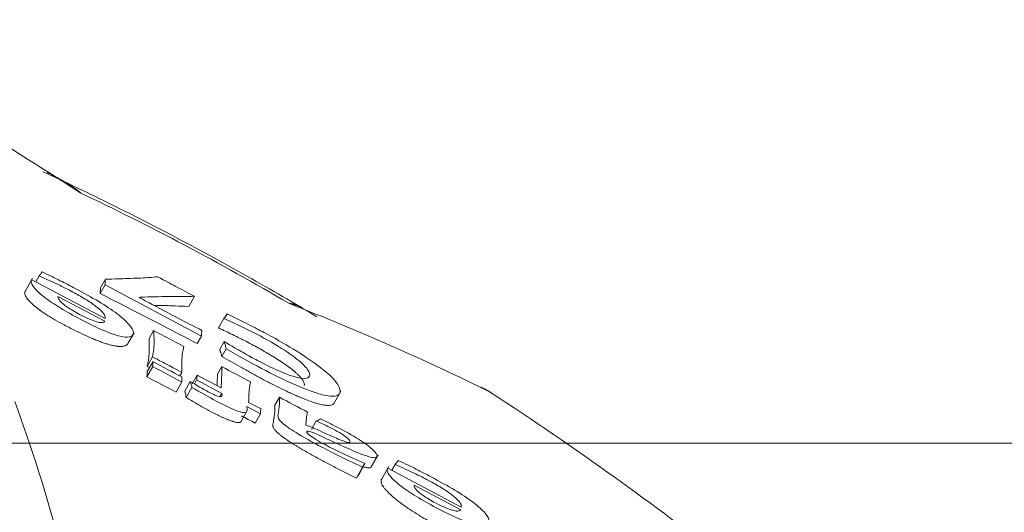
# Model space of a CAD drawing. Header units: millimetres. Extents: x -10 to 594, y 0 to 420.
# Tile 210 of 256: x 144.457 to 146.13, y 260.335 to 261.172. Entities that reach past the tile are written whole.
import ezdxf

# ---------------------------------------------------------------- set-up
doc = ezdxf.new("R2010")
doc.units = ezdxf.units.MM
doc.layers.add('1', color=7, linetype='Continuous', true_color=0xffffff)
doc.styles.add('Calibri', font='txt')
doc.dimstyles.get("Standard").update_dxf_attribs({"dimtxt": 0.18, "dimasz": 0.18, "dimexe": 0.18, "dimexo": 0.0625, "dimgap": 0.09, "dimtad": 0, "dimtih": 1, "dimtoh": 1, "dimdec": 4, "dimzin": 0, "dimdsep": 46, "dimtxsty": 'Standard', "dimcen": 0.09, "dimadec": 0, "dimazin": 0, "dimtfac": 1, "dimtdec": 4, "dimtofl": 0, "dimtmove": 0, "dimatfit": 3, "dimfxl": 0, "dimtolj": 1, "dimtzin": 0, "dimarcsym": 0})

# ---------------------------------------------------------------- blocks, each defined once
blk = doc.blocks.new('_U3')
at = {"layer": '1', "color": 18, "lineweight": 13}
for p, q in [((160.4663, 283.0429), (78.3988, 283.0429)), ((80.3988, 283.0429), (80.3988, 278.5423)), ((80.3988, 260.4522), (80.3988, 264.9527)), ((160.4706, 260.4522), (78.3988, 260.4522))]:
    blk.add_line(p, q, dxfattribs=at)
at = {"layer": '1', "color": 18}
for points in [[(80.3988, 283.0429), (81.3366, 279.5429), (79.4609, 279.5429)], [(80.3988, 260.4522), (79.4609, 263.9522), (81.3366, 263.9522)]]:
    blk.add_solid(points, dxfattribs=at)
at = {"layer": '1', "color": 18, "linetype": 'Continuous', "lineweight": 13, "char_height": 3.5, "attachment_point": 7, "line_spacing_factor": 1.399613, "style": 'Calibri'}
for s, insert in [('\\fCalibri|b0|i0;\\W1.0000;0.5', (77.259, 272.2728)), ('\\fCalibri|b0|i0;\\W1.0000;CTRS', (87.4095, 272.2728)), ('\\fCalibri|b0|i0;\\W1.0000;FWD LIFT POINTS', (59.5937, 265.228))]:
    blk.add_mtext(s, dxfattribs=dict(at, insert=insert))

msp = doc.modelspace()

# ---------------------------------------------------------------- linework, layer by layer
at = {"layer": '1', "color": 155, "linetype": 'Continuous', "lineweight": 18}
for p, q in [((144.4794, 260.7326), (144.4666, 260.7102)), ((144.4903, 260.7367), (144.4847, 260.7268)), ((144.4783, 260.7302), (144.6027, 260.6643)), ((144.6024, 260.7214), (144.5941, 260.7067)), ((144.603, 260.7312), (144.5945, 260.7162)), ((144.7663, 260.6345), (144.6024, 260.7214)), ((144.6019, 260.6595), (144.5224, 260.7017)), ((144.7544, 260.702), (144.7446, 260.6847)), ((144.8097, 260.6722), (144.8068, 260.6672)), ((144.8045, 260.6643), (144.7953, 260.6482)), ((144.6414, 260.6215), (144.6519, 260.64)), ((144.6848, 260.6438), (144.6772, 260.6303)), ((144.7663, 260.6345), (144.7589, 260.6215)), ((144.8048, 260.6251), (144.7972, 260.6117)), ((144.6831, 260.5991), (144.674, 260.5829)), ((144.8082, 260.6129), (144.8008, 260.5999)), ((144.6834, 260.5827), (144.6732, 260.5648)), ((144.674, 260.5829), (144.6782, 260.5808)), ((144.684, 260.5909), (144.6743, 260.5739)), ((144.8007, 260.5824), (144.7933, 260.5694)), ((144.733, 260.5727), (144.7296, 260.5666)), ((144.7589, 260.568), (144.7505, 260.5531)), ((144.7589, 260.568), (144.7995, 260.5465)), ((144.7331, 260.5563), (144.7232, 260.5389)), ((144.7473, 260.5573), (144.7379, 260.5409)), ((144.7579, 260.5598), (144.7542, 260.5534)), ((144.8009, 260.5369), (144.7579, 260.5598)), ((144.7501, 260.5472), (144.7403, 260.5299)), ((144.8009, 260.5369), (144.7983, 260.5323)), ((144.9915, 260.5201), (145.0032, 260.5406)), ((144.8463, 260.5217), (144.8675, 260.5104)), ((144.8986, 260.5305), (144.8909, 260.5169)), ((144.8336, 260.4893), (144.8447, 260.5089)), ((144.8664, 260.5022), (144.8432, 260.5145)), ((144.8664, 260.5022), (144.8574, 260.4864)), ((144.9612, 260.49), (144.9529, 260.4753)), ((145.0546, 260.4119), (145.0662, 260.4324)), ((145.044, 260.4177), (145.0339, 260.3998)), ((145.0951, 260.4161), (145.0895, 260.4062)), ((145.04, 260.4114), (145.0295, 260.393)), ((145.0309, 260.3953), (145.0413, 260.4136)), ((145.0316, 260.3969), (145.0339, 260.3998)), ((145.0846, 260.4128), (145.0719, 260.3905)), ((145.083, 260.4096), (145.2076, 260.3436)), ((145.0295, 260.393), (145.0309, 260.3953)), ((145.2068, 260.3388), (145.1273, 260.381))]:
    msp.add_line(p, q, dxfattribs=at)
for centre, major_axis, ratio, start_param, end_param in [((139.7481, 251.1037), (-2.6682, -10.7102), 0.793524, 2.874969, 2.929806), ((144.5012, 260.1008), (-1.5278, 0.8672), 0.20187, 0, 3.210592), ((139.4362, 251.1994), (-10.9959, -1.0894), 0.969603, 4.113864, 4.130817), ((139.1097, 251.4421), (6.8719, 8.6373), 0.601424, 0.129095, 0.183932), ((144.1891, 261.0212), (-0.6193, 0.3515), 0.20187, 3.0959, 3.161589), ((144.683, 260.9085), (-0.9946, 0.5646), 0.20187, 1.686691, 1.738199), ((145.381, 260.3056), (-0.6107, 0.3466), 0.20187, 0.062247, 0.122475), ((144.7253, 260.3966), (-0.6178, 0.3507), 0.20187, 4.814036, 4.894039), ((144.6836, 260.8284), (-0.8952, 0.5081), 0.20187, 1.685303, 1.739587), ((138.7685, 263.8191), (-5.993, 3.4017), 0.20187, 3.235905, 3.258924), ((144.8002, 260.8219), (-0.9021, 0.512), 0.20187, 1.685418, 1.739472), ((143.8365, 261.0671), (-0.9166, 0.5203), 0.20187, 3.205517, 3.241704), ((145.3877, 260.2099), (-0.6507, 0.3694), 0.20187, 0.096452, 0.145825), ((144.3484, 260.758), (-0.3996, 0.2268), 0.20187, 3.303908, 3.384871), ((144.7319, 260.5073), (-1.293, 0.7339), 0.20187, 4.039213, 4.412226), ((144.8986, 260.7601), (-0.8658, 0.4914), 0.20187, 1.684855, 1.740035), ((139.4445, 251.1158), (-10.9929, -1.0891), 0.969603, 4.104366, 4.106766), ((144.4096, 259.9395), (-1.3829, 0.7849), 0.20187, 0.534973, 2.906777), ((144.4071, 259.9351), (1.3721, -0.7788), 0.20187, 3.664785, 6.066238), ((144.4189, 259.9559), (1.3996, -0.7944), 0.20187, 3.706607, 5.818052), ((144.424, 259.9649), (-1.4034, 0.7966), 0.20187, 0.590933, 2.638956), ((144.4501, 260.7923), (-0.6505, 0.3692), 0.20187, 3.08329, 3.139581)]:
    msp.add_ellipse(centre, major_axis=major_axis, ratio=ratio, start_param=start_param, end_param=end_param, dxfattribs=at)
at = {"layer": '1', "color": 155, "linetype": 'Continuous', "lineweight": 13}
for centre, major_axis, ratio, start_param, end_param in [((144.7608, 260.5582), (-0.824, 0.4677), 0.20187, 4.638677, 5.069398), ((138.9877, 251.3986), (4.8041, 9.9371), 0.304538, 5.94328, 5.998117)]:
    msp.add_ellipse(centre, major_axis=major_axis, ratio=ratio, start_param=start_param, end_param=end_param, dxfattribs=at)
at = {"layer": '1', "color": 155, "linetype": 'Continuous', "lineweight": 18}
for points, knots in [([(144.9623, 260.6672), (144.9233, 260.6906), (144.8093, 260.757), (144.6511, 260.8408), (144.5365, 260.8956), (144.4972, 260.9137)], [0, 0, 0, 0, 0.255284, 0.74353, 1, 1, 1, 1]), ([(144.5613, 260.8775), (144.5611, 260.8777), (144.5609, 260.8778), (144.5605, 260.8781), (144.5603, 260.8782), (144.5598, 260.8787), (144.5587, 260.8795), (144.5576, 260.8803), (144.5554, 260.882), (144.5539, 260.8831), (144.5494, 260.8863), (144.5464, 260.8883), (144.5373, 260.8944), (144.528, 260.9002), (144.5184, 260.9054), (144.5135, 260.9079), (144.5119, 260.9088), (144.5086, 260.9104), (144.5069, 260.9112), (144.505, 260.9121), (144.5047, 260.9123), (144.5045, 260.9124)], [0, 0, 0, 0, 0.010279, 0.010279, 0.020558, 0.020558, 0.041117, 0.082233, 0.082233, 0.164467, 0.164467, 0.328934, 0.328934, 0.657868, 0.822335, 0.822335, 0.904568, 0.904568, 0.986802, 0.986802, 1, 1, 1, 1]), ([(144.5288, 260.899), (144.53, 260.8984), (144.5311, 260.8979), (144.5374, 260.8946), (144.5424, 260.8916), (144.5497, 260.8867), (144.5532, 260.8841), (144.5573, 260.8809), (144.5593, 260.8792), (144.5602, 260.8784), (144.5606, 260.8781), (144.5607, 260.878), (144.5608, 260.878), (144.5608, 260.8779), (144.561, 260.8778), (144.5611, 260.8777), (144.5613, 260.8775)], [0, 0, 0, 0, 0.095943, 0.095943, 0.547972, 0.547972, 0.773986, 0.886993, 0.943496, 0.971748, 0.978811, 0.982343, 0.982343, 0.985874, 0.985874, 1, 1, 1, 1]), ([(144.4956, 260.7434), (144.5077, 260.7378), (144.5181, 260.7327), (144.5263, 260.7286), (144.5348, 260.7243), (144.5432, 260.72), (144.5666, 260.7076), (144.5799, 260.7002), (144.5917, 260.6931), (144.6034, 260.6861), (144.6138, 260.6792), (144.6321, 260.6654), (144.6387, 260.6593), (144.6479, 260.6484), (144.6503, 260.644), (144.651, 260.6366), (144.6489, 260.6341), (144.6397, 260.6321), (144.6333, 260.6326), (144.6162, 260.6373), (144.6064, 260.641), (144.5841, 260.6509), (144.5724, 260.6567), (144.5487, 260.6693), (144.5375, 260.6756), (144.5166, 260.6882), (144.5078, 260.6942), (144.4931, 260.7054), (144.4875, 260.7105), (144.4796, 260.7195), (144.4772, 260.7234), (144.4768, 260.7281), (144.4773, 260.7293), (144.4783, 260.7302)], [0, 0, 0, 0, 0.063143, 0.063143, 0.063143, 0.111075, 0.111075, 0.195659, 0.195659, 0.195659, 0.266619, 0.266619, 0.33794, 0.33794, 0.413897, 0.413897, 0.495773, 0.495773, 0.56998, 0.56998, 0.644186, 0.644186, 0.715425, 0.715425, 0.783737, 0.783737, 0.84335, 0.84335, 0.902964, 0.902964, 0.969256, 0.969256, 1, 1, 1, 1]), ([(144.6027, 260.6643), (144.6028, 260.6654), (144.6028, 260.6662), (144.6026, 260.669), (144.6011, 260.6716), (144.5958, 260.6778), (144.5916, 260.6814), (144.5814, 260.6892), (144.5754, 260.6932), (144.5615, 260.7017), (144.5545, 260.7057), (144.5401, 260.7133), (144.5317, 260.7176), (144.5226, 260.7219), (144.5136, 260.7262), (144.5027, 260.7312), (144.4903, 260.7367)], [0, 0, 0, 0, 0.048346, 0.048346, 0.207197, 0.207197, 0.340473, 0.340473, 0.473748, 0.473748, 0.613753, 0.613753, 0.77826, 0.77826, 0.77826, 1, 1, 1, 1]), ([(144.603, 260.7312), (144.6031, 260.7312), (144.6035, 260.7313), (144.6053, 260.7312), (144.6058, 260.7312), (144.609, 260.7312), (144.6163, 260.7314), (144.6282, 260.7318), (144.64, 260.7322), (144.6517, 260.7327), (144.6733, 260.7335), (144.6826, 260.7343), (144.6918, 260.7352)], [0, 0, 0, 0, 0.018943, 0.018943, 0.035451, 0.035451, 0.276118, 0.276118, 0.276118, 0.667721, 0.667721, 1, 1, 1, 1]), ([(144.6918, 260.7352), (144.7051, 260.7282), (144.715, 260.7229), (144.7215, 260.7194), (144.7325, 260.7136), (144.7434, 260.7078), (144.7544, 260.702)], [0, 0, 0, 0, 0.473546, 0.473546, 0.473546, 1, 1, 1, 1]), ([(144.5945, 260.7162), (144.5945, 260.7154), (144.5945, 260.7145), (144.5945, 260.7129), (144.5945, 260.7121), (144.5943, 260.7098), (144.5942, 260.7083), (144.5941, 260.7067)], [0, 0, 0, 0, 0.25418, 0.25418, 0.508357, 0.508357, 1, 1, 1, 1]), ([(144.4676, 260.7114), (144.4671, 260.7109), (144.4667, 260.7104), (144.4662, 260.7092), (144.466, 260.7085), (144.466, 260.7074), (144.466, 260.707), (144.4662, 260.7062), (144.4664, 260.705), (144.467, 260.7036), (144.4684, 260.7007), (144.4699, 260.6985), (144.4723, 260.6956), (144.4728, 260.6951), (144.4738, 260.6938), (144.475, 260.6926), (144.4763, 260.6913), (144.4773, 260.6903), (144.4776, 260.69), (144.4784, 260.6893), (144.4802, 260.6876), (144.4823, 260.6858), (144.4857, 260.683), (144.4876, 260.6815), (144.4901, 260.6797), (144.4906, 260.6793), (144.4916, 260.6785), (144.4921, 260.6782), (144.4937, 260.677), (144.4969, 260.6748), (144.5025, 260.671), (144.5073, 260.668), (144.5105, 260.6661), (144.5111, 260.6657), (144.5123, 260.665), (144.5136, 260.6642), (144.5155, 260.6631), (144.5168, 260.6624), (144.5225, 260.6591), (144.5277, 260.6563), (144.5354, 260.6521), (144.5381, 260.6508), (144.542, 260.6487), (144.5433, 260.648), (144.5459, 260.6467), (144.5473, 260.646), (144.5538, 260.6427), (144.559, 260.6402), (144.5693, 260.6354), (144.5745, 260.6331), (144.5808, 260.6303), (144.5821, 260.6298), (144.5846, 260.6287), (144.5858, 260.6282), (144.5895, 260.6267), (144.5943, 260.6248), (144.6001, 260.6228), (144.6034, 260.6218), (144.6055, 260.6211), (144.6066, 260.6208), (144.6097, 260.6198), (144.6117, 260.6193), (144.6146, 260.6186), (144.6155, 260.6184), (144.6173, 260.618), (144.62, 260.6174), (144.6224, 260.6171), (144.6247, 260.6169), (144.6254, 260.6168), (144.6268, 260.6167), (144.6275, 260.6167), (144.6307, 260.6167), (144.6329, 260.6169), (144.6356, 260.6176), (144.6365, 260.6178), (144.6376, 260.6183), (144.638, 260.6185), (144.6387, 260.6188), (144.639, 260.619), (144.6402, 260.6199), (144.6409, 260.6206), (144.6414, 260.6215)], [0, 0, 0, 0, 0.02814, 0.02814, 0.056281, 0.056281, 0.070351, 0.070351, 0.084421, 0.112562, 0.112562, 0.168843, 0.168843, 0.182913, 0.182913, 0.196983, 0.211054, 0.211054, 0.218089, 0.218089, 0.225124, 0.253264, 0.253264, 0.281405, 0.281405, 0.28844, 0.28844, 0.295475, 0.295475, 0.309545, 0.337686, 0.365826, 0.365826, 0.372861, 0.372861, 0.379896, 0.386932, 0.393967, 0.393967, 0.450248, 0.450248, 0.478388, 0.478388, 0.492458, 0.492458, 0.506529, 0.506529, 0.56281, 0.56281, 0.61909, 0.61909, 0.633161, 0.633161, 0.647231, 0.647231, 0.675371, 0.703512, 0.717582, 0.717582, 0.731652, 0.731652, 0.759793, 0.759793, 0.773863, 0.773863, 0.787933, 0.816074, 0.816074, 0.830144, 0.830144, 0.844214, 0.844214, 0.900495, 0.900495, 0.928636, 0.928636, 0.942706, 0.942706, 0.956776, 0.956776, 1, 1, 1, 1]), ([(144.5224, 260.7017), (144.5225, 260.7002), (144.5228, 260.699), (144.524, 260.697), (144.5245, 260.6959), (144.527, 260.6928), (144.5288, 260.6911), (144.5332, 260.6875), (144.5354, 260.6857), (144.541, 260.6818), (144.5442, 260.6798), (144.5514, 260.6755), (144.5552, 260.6734), (144.564, 260.6686), (144.5686, 260.6664), (144.5775, 260.6625), (144.5815, 260.6609), (144.5889, 260.6585), (144.5919, 260.6577), (144.5964, 260.6572), (144.5979, 260.6573), (144.6, 260.6579), (144.6011, 260.6585), (144.6019, 260.6595)], [0, 0, 0, 0, 0.093958, 0.093958, 0.165321, 0.165321, 0.244, 0.244, 0.318777, 0.318777, 0.39808, 0.39808, 0.487528, 0.487528, 0.59633, 0.59633, 0.705132, 0.705132, 0.807313, 0.807313, 0.896534, 0.896534, 1, 1, 1, 1]), ([(144.7544, 260.702), (144.7419, 260.7019), (144.7294, 260.7018), (144.7009, 260.7015), (144.6852, 260.7011), (144.666, 260.7007), (144.6631, 260.7004), (144.6599, 260.7002)], [0, 0, 0, 0, 0.391073, 0.391073, 0.894572, 0.894572, 1, 1, 1, 1]), ([(144.6599, 260.7002), (144.67, 260.6948), (144.6785, 260.6904), (144.685, 260.6869), (144.7135, 260.6716), (144.7408, 260.6575), (144.7671, 260.6439)], [0, 0, 0, 0, 0.233294, 0.233294, 0.233294, 1, 1, 1, 1]), ([(144.6857, 260.6866), (144.6898, 260.6866), (144.6939, 260.6865), (144.6999, 260.6864), (144.7019, 260.6864), (144.7058, 260.6863), (144.7077, 260.6862), (144.7136, 260.686), (144.7253, 260.6856), (144.7369, 260.6851), (144.7446, 260.6847)], [0, 0, 0, 0, 0.209291, 0.209291, 0.308129, 0.308129, 0.406968, 0.406968, 0.604645, 1, 1, 1, 1]), ([(144.9371, 260.683), (144.9342, 260.6843), (144.9312, 260.6854), (144.9261, 260.6871), (144.924, 260.6877), (144.9209, 260.6885), (144.9199, 260.6887), (144.9183, 260.6891), (144.9175, 260.6893), (144.9167, 260.6894), (144.9163, 260.6895), (144.9161, 260.6896), (144.9159, 260.6896), (144.9157, 260.6896), (144.9156, 260.6897)], [0, 0, 0, 0, 0.431818, 0.431818, 0.715909, 0.715909, 0.857955, 0.857955, 0.928977, 0.964489, 0.964489, 0.982244, 0.982244, 1, 1, 1, 1]), ([(144.9156, 260.6897), (144.9157, 260.6897), (144.9158, 260.6897), (144.9159, 260.6897), (144.9159, 260.6897), (144.916, 260.6897), (144.916, 260.6897), (144.9163, 260.6897), (144.9169, 260.6896), (144.9181, 260.6896), (144.9205, 260.6894), (144.9225, 260.689), (144.9264, 260.6881), (144.9288, 260.6871), (144.9311, 260.6858), (144.9311, 260.6858), (144.9312, 260.6858)], [0, 0, 0, 0, 0.015476, 0.015476, 0.019345, 0.019345, 0.023214, 0.030952, 0.061904, 0.123808, 0.247617, 0.495233, 0.495233, 0.990467, 0.990467, 1, 1, 1, 1]), ([(144.8097, 260.6722), (144.8225, 260.666), (144.8344, 260.6601), (144.8452, 260.6546), (144.8559, 260.6492), (144.8652, 260.6444), (144.8899, 260.6313), (144.9062, 260.622), (144.9373, 260.603), (144.9516, 260.5935), (144.9769, 260.5746), (144.9863, 260.5664), (144.9981, 260.5524), (145.0013, 260.5465), (145.0023, 260.5364), (144.9995, 260.5333), (144.987, 260.5315), (144.9778, 260.5328), (144.9534, 260.54), (144.9387, 260.5456), (144.9218, 260.5531), (144.9049, 260.5607), (144.8871, 260.5694), (144.8501, 260.589), (144.83, 260.6003), (144.8082, 260.6129)], [0, 0, 0, 0, 0.068311, 0.068311, 0.068311, 0.113574, 0.113574, 0.214923, 0.214923, 0.306009, 0.306009, 0.394359, 0.394359, 0.488069, 0.488069, 0.588919, 0.588919, 0.684412, 0.684412, 0.781542, 0.781542, 0.781542, 0.891261, 0.891261, 1, 1, 1, 1]), ([(144.8048, 260.6251), (144.8178, 260.6173), (144.8285, 260.6111), (144.8369, 260.6063), (144.8456, 260.6014), (144.8537, 260.5968), (144.8735, 260.5864), (144.8852, 260.5807), (144.9071, 260.571), (144.917, 260.5673), (144.9335, 260.5628), (144.9399, 260.5619), (144.9483, 260.5636), (144.9504, 260.5656), (144.9497, 260.5731), (144.9465, 260.5783), (144.9346, 260.5907), (144.9252, 260.5982), (144.9124, 260.6069), (144.8997, 260.6155), (144.8841, 260.6248), (144.8485, 260.6437), (144.8282, 260.6535), (144.8045, 260.6643)], [0, 0, 0, 0, 0.083649, 0.083649, 0.083649, 0.142994, 0.142994, 0.237172, 0.237172, 0.325667, 0.325667, 0.416416, 0.416416, 0.506407, 0.506407, 0.61464, 0.61464, 0.7169, 0.7169, 0.7169, 0.863059, 0.863059, 1, 1, 1, 1]), ([(144.6831, 260.5991), (144.6841, 260.6038), (144.6849, 260.6084), (144.6856, 260.6174), (144.6858, 260.6227), (144.6855, 260.6351), (144.6852, 260.6401), (144.6848, 260.6438)], [0, 0, 0, 0, 0.327009, 0.327009, 0.682264, 0.682264, 1, 1, 1, 1]), ([(144.7953, 260.6482), (144.8031, 260.6446), (144.8109, 260.6409), (144.8227, 260.6351), (144.8266, 260.6331), (144.8346, 260.6291), (144.8386, 260.6271), (144.8466, 260.623), (144.8506, 260.6208), (144.8568, 260.6175), (144.8588, 260.6164), (144.8629, 260.6142), (144.8649, 260.613), (144.871, 260.6096), (144.8751, 260.6073), (144.8811, 260.6037), (144.8831, 260.6025), (144.8861, 260.6007), (144.8871, 260.6001), (144.8891, 260.5989), (144.89, 260.5983), (144.8949, 260.5952), (144.8986, 260.5928), (144.9031, 260.5898), (144.904, 260.5892), (144.9057, 260.5879), (144.9075, 260.5867), (144.9092, 260.5855), (144.9109, 260.5843), (144.9117, 260.5837), (144.9159, 260.5807), (144.9189, 260.5784), (144.9231, 260.575), (144.9244, 260.5739), (144.9263, 260.5723), (144.9269, 260.5718), (144.9281, 260.5707), (144.9292, 260.5697), (144.9302, 260.5687), (144.9312, 260.5678), (144.9317, 260.5673), (144.933, 260.5659), (144.9342, 260.5645), (144.9353, 260.5633), (144.936, 260.5624), (144.9364, 260.562), (144.9373, 260.5608), (144.9378, 260.56), (144.9393, 260.5578), (144.94, 260.5565), (144.9406, 260.5547), (144.9408, 260.5541), (144.941, 260.553), (144.9411, 260.5525), (144.9411, 260.5518), (144.9411, 260.5515), (144.941, 260.5511), (144.9409, 260.5507), (144.9407, 260.5503), (144.9406, 260.5501)], [0, 0, 0, 0, 0.119542, 0.119542, 0.179313, 0.179313, 0.239084, 0.239084, 0.298855, 0.298855, 0.328741, 0.328741, 0.358626, 0.358626, 0.418398, 0.418398, 0.448283, 0.448283, 0.463226, 0.463226, 0.478169, 0.478169, 0.53794, 0.53794, 0.552882, 0.552882, 0.567825, 0.582768, 0.582768, 0.597711, 0.597711, 0.657482, 0.657482, 0.687367, 0.687367, 0.70231, 0.70231, 0.717253, 0.732196, 0.732196, 0.747138, 0.747138, 0.777024, 0.791967, 0.791967, 0.80691, 0.80691, 0.836795, 0.836795, 0.896566, 0.896566, 0.926452, 0.926452, 0.956337, 0.956337, 0.97128, 0.97128, 0.986223, 1, 1, 1, 1]), ([(144.6772, 260.6303), (144.6773, 260.6283), (144.6775, 260.6262), (144.6776, 260.6222), (144.6777, 260.6201), (144.6777, 260.6161), (144.6777, 260.6141), (144.6776, 260.6101), (144.6776, 260.6081), (144.6773, 260.6041), (144.6772, 260.6022), (144.6769, 260.5997), (144.6769, 260.5992), (144.6768, 260.5982), (144.6767, 260.5977), (144.6765, 260.5963), (144.6764, 260.5953), (144.676, 260.5924), (144.6756, 260.5905), (144.6748, 260.5867), (144.6744, 260.5848), (144.674, 260.5829)], [0, 0, 0, 0, 0.125, 0.125, 0.25, 0.25, 0.375, 0.375, 0.5, 0.5, 0.625, 0.625, 0.65625, 0.65625, 0.6875, 0.6875, 0.75, 0.75, 0.875, 0.875, 1, 1, 1, 1]), ([(144.7364, 260.6165), (144.7352, 260.6126), (144.7344, 260.6093), (144.7335, 260.602), (144.733, 260.5968), (144.7326, 260.5844), (144.7328, 260.5784), (144.733, 260.5727)], [0, 0, 0, 0, 0.247618, 0.247618, 0.610564, 0.610564, 1, 1, 1, 1]), ([(144.8082, 260.6129), (144.8076, 260.6159), (144.807, 260.6181), (144.8059, 260.6213), (144.8054, 260.6232), (144.8048, 260.6251)], [0, 0, 0, 0, 0.541635, 0.541635, 1, 1, 1, 1]), ([(144.733, 260.5727), (144.7219, 260.5786), (144.7135, 260.5831), (144.7028, 260.5887), (144.6946, 260.5931), (144.6831, 260.5991)], [0, 0, 0, 0, 0.515625, 0.515625, 1, 1, 1, 1]), ([(144.7972, 260.6117), (144.7975, 260.6107), (144.798, 260.6092), (144.7986, 260.6075), (144.7989, 260.6067), (144.7991, 260.6062), (144.7992, 260.6059), (144.7994, 260.6052), (144.7996, 260.6047), (144.7998, 260.6037), (144.8, 260.6032), (144.8003, 260.6018), (144.8006, 260.6008), (144.8008, 260.5999)], [0, 0, 0, 0, 0.25, 0.375, 0.4375, 0.4375, 0.5, 0.5, 0.625, 0.625, 0.75, 0.75, 1, 1, 1, 1]), ([(144.8008, 260.5999), (144.8116, 260.5936), (144.8224, 260.5874), (144.8387, 260.5782), (144.8441, 260.5752), (144.8522, 260.5707), (144.8549, 260.5692), (144.8603, 260.5663), (144.863, 260.5648), (144.8685, 260.5619), (144.8725, 260.5598), (144.8766, 260.5576), (144.8793, 260.5562), (144.8807, 260.5555), (144.8875, 260.552), (144.8982, 260.5466), (144.9086, 260.5416), (144.9163, 260.5381), (144.9188, 260.5369), (144.9226, 260.5352), (144.9239, 260.5346), (144.9264, 260.5335), (144.9276, 260.533), (144.9337, 260.5303), (144.9384, 260.5284), (144.9474, 260.5249), (144.9517, 260.5233), (144.9567, 260.5217), (144.9577, 260.5213), (144.9597, 260.5207), (144.9626, 260.5199), (144.9652, 260.5191), (144.9703, 260.5178), (144.9734, 260.5172), (144.9775, 260.5167), (144.9788, 260.5165), (144.9805, 260.5164), (144.9811, 260.5164), (144.9822, 260.5164), (144.9828, 260.5164), (144.9853, 260.5166), (144.9878, 260.5171), (144.9898, 260.5182), (144.9905, 260.5188), (144.9909, 260.5192), (144.9911, 260.5194), (144.9913, 260.5198), (144.9914, 260.5199), (144.9915, 260.5201)], [0, 0, 0, 0, 0.13217, 0.13217, 0.198255, 0.198255, 0.231298, 0.231298, 0.26434, 0.26434, 0.297383, 0.313904, 0.313904, 0.330426, 0.330426, 0.396511, 0.462596, 0.462596, 0.495638, 0.495638, 0.51216, 0.51216, 0.528681, 0.528681, 0.594766, 0.594766, 0.660851, 0.660851, 0.677372, 0.677372, 0.693894, 0.726936, 0.726936, 0.793021, 0.793021, 0.826064, 0.826064, 0.842585, 0.842585, 0.859107, 0.859107, 0.925192, 0.958234, 0.974755, 0.974755, 0.991277, 0.991277, 1, 1, 1, 1]), ([(144.6834, 260.5827), (144.6836, 260.5833), (144.6837, 260.5841), (144.6839, 260.5869), (144.6839, 260.5889), (144.684, 260.5909)], [0, 0, 0, 0, 0.302943, 0.302943, 1, 1, 1, 1]), ([(144.6743, 260.5739), (144.6742, 260.5724), (144.6741, 260.5708), (144.6739, 260.5685), (144.6738, 260.5677), (144.6736, 260.5662), (144.6735, 260.5655), (144.6732, 260.5648)], [0, 0, 0, 0, 0.5, 0.5, 0.75, 0.75, 1, 1, 1, 1]), ([(144.7473, 260.5573), (144.7583, 260.5504), (144.7683, 260.5447), (144.7807, 260.538), (144.784, 260.5364), (144.7898, 260.5338), (144.7922, 260.5328), (144.7958, 260.5317), (144.7974, 260.5314), (144.7996, 260.5314), (144.8005, 260.5317), (144.8013, 260.533), (144.8014, 260.5339), (144.8012, 260.5357), (144.8011, 260.5363), (144.8009, 260.5369)], [0, 0, 0, 0, 0.371173, 0.371173, 0.491612, 0.491612, 0.585684, 0.585684, 0.679757, 0.679757, 0.787957, 0.787957, 0.923371, 0.923371, 1, 1, 1, 1]), ([(144.8497, 260.5564), (144.8493, 260.5542), (144.8488, 260.5519), (144.8466, 260.541), (144.847, 260.531), (144.8463, 260.5217)], [0, 0, 0, 0, 0.203394, 0.203394, 1, 1, 1, 1]), ([(144.8432, 260.5145), (144.8433, 260.5139), (144.8434, 260.5132), (144.8442, 260.509), (144.8436, 260.5069), (144.842, 260.5043), (144.8402, 260.5039), (144.835, 260.5045), (144.831, 260.5057), (144.8211, 260.5094), (144.8157, 260.5118), (144.8038, 260.5174), (144.7975, 260.5206), (144.7783, 260.5308), (144.7647, 260.5385), (144.7501, 260.5472)], [0, 0, 0, 0, 0.046807, 0.046807, 0.239059, 0.239059, 0.354026, 0.354026, 0.464019, 0.464019, 0.58634, 0.58634, 0.721849, 0.721849, 1, 1, 1, 1]), ([(144.7403, 260.5299), (144.7462, 260.5263), (144.7522, 260.5228), (144.7641, 260.516), (144.7701, 260.5126), (144.7777, 260.5085), (144.7792, 260.5077), (144.7822, 260.5061), (144.7837, 260.5053), (144.7868, 260.5038), (144.7883, 260.503), (144.7913, 260.5014), (144.7944, 260.4999), (144.7973, 260.4985), (144.7996, 260.4974), (144.8003, 260.497), (144.8018, 260.4964), (144.8026, 260.496), (144.8062, 260.4943), (144.8091, 260.4931), (144.8132, 260.4915), (144.8145, 260.491), (144.8165, 260.4903), (144.8171, 260.4901), (144.8184, 260.4896), (144.819, 260.4894), (144.8209, 260.4888), (144.822, 260.4885), (144.8243, 260.4879), (144.8253, 260.4877), (144.8268, 260.4874), (144.8272, 260.4874), (144.8281, 260.4873), (144.8285, 260.4873), (144.8296, 260.4873), (144.8302, 260.4873), (144.8311, 260.4875), (144.8314, 260.4876), (144.8318, 260.4877), (144.8321, 260.4878), (144.8327, 260.4882), (144.833, 260.4884), (144.8334, 260.4889), (144.8335, 260.4891), (144.8336, 260.4893), (144.8336, 260.4893), (144.8336, 260.4893)], [0, 0, 0, 0, 0.162727, 0.162727, 0.325455, 0.325455, 0.366136, 0.366136, 0.406818, 0.406818, 0.4475, 0.4475, 0.488182, 0.528864, 0.528864, 0.549205, 0.549205, 0.569546, 0.569546, 0.650909, 0.650909, 0.691591, 0.691591, 0.711932, 0.711932, 0.732273, 0.732273, 0.772955, 0.772955, 0.813637, 0.813637, 0.833977, 0.833977, 0.854318, 0.854318, 0.895, 0.895, 0.915341, 0.915341, 0.935682, 0.935682, 0.976364, 0.976364, 0.996705, 0.996705, 1, 1, 1, 1]), ([(144.8909, 260.5169), (144.8912, 260.5099), (144.8908, 260.5032), (144.8897, 260.4964), (144.8896, 260.496), (144.8894, 260.4952), (144.8894, 260.4948), (144.8891, 260.4936), (144.889, 260.4928), (144.8886, 260.4904), (144.8883, 260.4887), (144.8879, 260.4862), (144.8878, 260.4854), (144.8877, 260.4841), (144.8877, 260.4837), (144.8876, 260.4828), (144.8876, 260.4824), (144.8877, 260.4814), (144.8877, 260.4809), (144.8879, 260.4802), (144.888, 260.4799), (144.8882, 260.4793), (144.8883, 260.479), (144.8887, 260.4782), (144.889, 260.4775), (144.8899, 260.4762), (144.8904, 260.4755), (144.8913, 260.4743), (144.8916, 260.474), (144.8923, 260.4732), (144.8927, 260.4728), (144.8939, 260.4715), (144.8948, 260.4706), (144.8961, 260.4695), (144.8964, 260.4693), (144.8969, 260.4688), (144.8972, 260.4686), (144.8981, 260.4678), (144.8998, 260.4664), (144.9028, 260.464), (144.9061, 260.4616), (144.9082, 260.4601), (144.9096, 260.4592), (144.9103, 260.4587), (144.9139, 260.4562), (144.9168, 260.4543), (144.9205, 260.4519), (144.9213, 260.4514), (144.9228, 260.4505), (144.9251, 260.4491), (144.9274, 260.4477), (144.9304, 260.4458), (144.932, 260.4449), (144.935, 260.443), (144.9397, 260.4403), (144.9443, 260.4377), (144.9489, 260.435), (144.9504, 260.4342), (144.9535, 260.4325), (144.955, 260.4316), (144.9627, 260.4274), (144.9688, 260.424), (144.978, 260.4191), (144.9811, 260.4175), (144.9872, 260.4143), (144.9903, 260.4127), (144.9963, 260.4096), (144.9994, 260.408), (145.0054, 260.405), (145.0085, 260.4034), (145.0175, 260.3989), (145.0235, 260.3959), (145.0295, 260.393)], [0, 0, 0, 0, 0.25, 0.25, 0.265625, 0.265625, 0.28125, 0.28125, 0.3125, 0.3125, 0.375, 0.375, 0.40625, 0.40625, 0.421875, 0.421875, 0.4375, 0.4375, 0.453125, 0.453125, 0.460938, 0.460938, 0.46875, 0.46875, 0.484375, 0.484375, 0.5, 0.5, 0.507813, 0.507813, 0.515625, 0.515625, 0.53125, 0.53125, 0.535156, 0.535156, 0.539063, 0.539063, 0.546875, 0.5625, 0.578125, 0.585938, 0.585938, 0.59375, 0.59375, 0.625, 0.625, 0.632813, 0.632813, 0.640625, 0.65625, 0.65625, 0.671875, 0.671875, 0.6875, 0.71875, 0.71875, 0.734375, 0.734375, 0.75, 0.75, 0.8125, 0.8125, 0.84375, 0.84375, 0.875, 0.875, 0.90625, 0.90625, 0.9375, 0.9375, 1, 1, 1, 1]), ([(145.04, 260.4114), (145.0246, 260.4186), (145.0111, 260.4251), (144.9994, 260.4309), (144.9875, 260.4368), (144.9763, 260.4426), (144.9527, 260.4551), (144.9412, 260.4616), (144.9307, 260.4679), (144.9202, 260.4742), (144.912, 260.4799), (144.9058, 260.4848), (144.8998, 260.4896), (144.8966, 260.4937), (144.8961, 260.4988), (144.8965, 260.503), (144.8976, 260.5094), (144.8987, 260.5158), (144.8991, 260.5228), (144.8986, 260.5305)], [0, 0, 0, 0, 0.138165, 0.138165, 0.138165, 0.246691, 0.246691, 0.368175, 0.368175, 0.368175, 0.463302, 0.463302, 0.463302, 0.633707, 0.633707, 0.72601, 0.72601, 0.72601, 1, 1, 1, 1]), ([(144.8675, 260.5104), (144.8671, 260.5098), (144.8669, 260.5084), (144.8667, 260.5045), (144.8665, 260.5031), (144.8664, 260.5022)], [0, 0, 0, 0, 0.497906, 0.497906, 1, 1, 1, 1]), ([(144.9467, 260.505), (144.9456, 260.502), (144.9448, 260.4982), (144.9443, 260.49), (144.9439, 260.4865), (144.9435, 260.483)], [0, 0, 0, 0, 0.530763, 0.530763, 1, 1, 1, 1]), ([(144.9435, 260.483), (144.9478, 260.4815), (144.951, 260.4803), (144.9555, 260.4785), (144.9579, 260.4775), (144.9636, 260.475), (144.9686, 260.4727), (144.9825, 260.4664), (144.9883, 260.4638), (144.9968, 260.46), (145.0006, 260.4585), (145.0074, 260.4558), (145.0102, 260.4549), (145.0148, 260.4537), (145.0165, 260.4535), (145.0184, 260.4538), (145.0189, 260.4542), (145.0187, 260.4564), (145.0173, 260.4582), (145.0114, 260.4632), (145.0079, 260.4657), (144.9995, 260.4708), (144.9945, 260.4737), (144.9853, 260.4785), (144.9814, 260.4805), (144.9734, 260.4844), (144.9679, 260.487), (144.9612, 260.49)], [0, 0, 0, 0, 0.070884, 0.070884, 0.120376, 0.120376, 0.215531, 0.215531, 0.309073, 0.309073, 0.402615, 0.402615, 0.468078, 0.468078, 0.52295, 0.52295, 0.573167, 0.573167, 0.654073, 0.654073, 0.734979, 0.734979, 0.826351, 0.826351, 0.897469, 0.897469, 1, 1, 1, 1]), ([(144.9687, 260.4936), (144.9766, 260.4898), (144.983, 260.4866), (144.9926, 260.4816), (144.9971, 260.4793), (145.0155, 260.4696), (145.0272, 260.4629), (145.0365, 260.4569), (145.0458, 260.451), (145.0527, 260.4457), (145.0622, 260.4363), (145.0644, 260.4329), (145.0647, 260.4292), (145.064, 260.4283), (145.061, 260.4274), (145.0586, 260.4275), (145.0522, 260.4288), (145.0482, 260.4299), (145.043, 260.4317), (145.0378, 260.4335), (145.0304, 260.4365), (145.0207, 260.4407), (145.0109, 260.4449), (144.998, 260.4509), (144.9776, 260.4605), (144.9732, 260.4626), (144.964, 260.4668), (144.9604, 260.4684), (144.9547, 260.4707), (144.9525, 260.4715), (144.9486, 260.4725), (144.947, 260.4727), (144.9452, 260.4726), (144.9449, 260.4722), (144.9451, 260.4703), (144.9465, 260.4685), (144.9527, 260.4637), (144.9564, 260.4611), (144.9656, 260.4556), (144.9707, 260.4527), (144.9969, 260.4388), (145.0194, 260.4282), (145.044, 260.4177)], [0, 0, 0, 0, 0.030847, 0.030847, 0.061694, 0.061694, 0.173516, 0.173516, 0.173516, 0.24435, 0.24435, 0.312983, 0.312983, 0.35201, 0.35201, 0.391036, 0.391036, 0.430063, 0.430063, 0.430063, 0.493365, 0.493365, 0.493365, 0.595743, 0.595743, 0.628062, 0.628062, 0.660381, 0.660381, 0.682252, 0.682252, 0.702125, 0.702125, 0.718707, 0.718707, 0.750687, 0.750687, 0.783939, 0.783939, 0.829066, 0.829066, 1, 1, 1, 1]), ([(145.044, 260.4177), (145.0428, 260.4163), (145.0419, 260.4152), (145.0414, 260.4137), (145.0408, 260.4128), (145.04, 260.4114)], [0, 0, 0, 0, 0.531791, 0.531791, 1, 1, 1, 1]), ([(145.1004, 260.4228), (145.1126, 260.4171), (145.1228, 260.4121), (145.1312, 260.4079), (145.1395, 260.4037), (145.1479, 260.3994), (145.1713, 260.387), (145.1846, 260.3796), (145.2083, 260.3654), (145.2187, 260.3585), (145.2369, 260.3447), (145.2436, 260.3386), (145.2525, 260.3278), (145.255, 260.3234), (145.2557, 260.316), (145.2536, 260.3135), (145.2447, 260.3113), (145.2381, 260.312), (145.221, 260.3167), (145.2112, 260.3203), (145.189, 260.3303), (145.1773, 260.336), (145.1534, 260.3487), (145.1424, 260.3549), (145.1214, 260.3676), (145.1125, 260.3735), (145.0981, 260.3847), (145.0923, 260.3898), (145.0842, 260.399), (145.0821, 260.4028), (145.0816, 260.4074), (145.082, 260.4087), (145.083, 260.4096)], [0, 0, 0, 0, 0.06348, 0.06348, 0.06348, 0.109418, 0.109418, 0.188044, 0.188044, 0.266669, 0.266669, 0.338838, 0.338838, 0.411007, 0.411007, 0.4888, 0.4888, 0.566592, 0.566592, 0.644385, 0.644385, 0.715936, 0.715936, 0.783619, 0.783619, 0.844414, 0.844414, 0.907564, 0.907564, 0.970713, 0.970713, 1, 1, 1, 1]), ([(145.2076, 260.3436), (145.2077, 260.3447), (145.2077, 260.3455), (145.2075, 260.3483), (145.2059, 260.3509), (145.2003, 260.3573), (145.1963, 260.3608), (145.1861, 260.3686), (145.1801, 260.3726), (145.1662, 260.3811), (145.1594, 260.385), (145.145, 260.3926), (145.1364, 260.397), (145.1273, 260.4013), (145.1183, 260.4056), (145.1076, 260.4105), (145.0951, 260.4161)], [0, 0, 0, 0, 0.048402, 0.048402, 0.207439, 0.207439, 0.340116, 0.340116, 0.472792, 0.472792, 0.613271, 0.613271, 0.778334, 0.778334, 0.778334, 1, 1, 1, 1]), ([(145.0405, 260.4123), (145.0418, 260.4119), (145.0431, 260.4115), (145.045, 260.4111), (145.0456, 260.4109), (145.0469, 260.4107), (145.0475, 260.4106), (145.0492, 260.4103), (145.0501, 260.4103), (145.0514, 260.4103), (145.0518, 260.4104), (145.0525, 260.4105), (145.0528, 260.4106), (145.0534, 260.4108), (145.0537, 260.411), (145.0541, 260.4113), (145.0543, 260.4115), (145.0545, 260.4118), (145.0546, 260.4119)], [0, 0, 0, 0, 0.17916, 0.17916, 0.277276, 0.277276, 0.375392, 0.375392, 0.571625, 0.571625, 0.669741, 0.669741, 0.767857, 0.767857, 0.865973, 0.865973, 0.964089, 1, 1, 1, 1]), ([(145.0727, 260.3914), (145.0717, 260.3905), (145.0713, 260.3893), (145.0714, 260.3875), (145.0714, 260.3871), (145.0715, 260.3863), (145.0717, 260.3854), (145.0719, 260.3846), (145.0723, 260.3836), (145.0725, 260.3831), (145.0736, 260.3807), (145.075, 260.3784), (145.0773, 260.3753), (145.0779, 260.3747), (145.0789, 260.3734), (145.0795, 260.3727), (145.0814, 260.3707), (145.0841, 260.3678), (145.0873, 260.3648), (145.0898, 260.3625), (145.0911, 260.3614), (145.0925, 260.3602), (145.0934, 260.3594), (145.0939, 260.359), (145.0953, 260.3578), (145.0963, 260.357), (145.0983, 260.3554), (145.1013, 260.3529), (145.1046, 260.3505), (145.108, 260.348), (145.1092, 260.3472), (145.111, 260.3459), (145.1116, 260.3455), (145.1127, 260.3447), (145.1145, 260.3435), (145.1163, 260.3422), (145.1188, 260.3406), (145.12, 260.3398), (145.1261, 260.3358), (145.1311, 260.3327), (145.1386, 260.328), (145.1412, 260.3265), (145.1462, 260.3235), (145.1487, 260.322), (145.1563, 260.3176), (145.1612, 260.3148), (145.1712, 260.3094), (145.1761, 260.3067), (145.1822, 260.3036), (145.1834, 260.303), (145.1859, 260.3018), (145.1871, 260.3012), (145.1906, 260.2995), (145.1952, 260.2974), (145.2008, 260.295), (145.204, 260.2937), (145.206, 260.2929), (145.2071, 260.2925), (145.2101, 260.2914), (145.212, 260.2908), (145.2148, 260.2899), (145.2157, 260.2896), (145.2174, 260.2891), (145.2183, 260.2889), (145.2208, 260.2882), (145.2224, 260.2879), (145.2253, 260.2874), (145.2267, 260.2872), (145.2305, 260.2869), (145.2326, 260.287), (145.2348, 260.2874), (145.2352, 260.2875), (145.236, 260.2877), (145.2371, 260.2881), (145.2381, 260.2886), (145.2394, 260.2896), (145.2401, 260.2903), (145.2405, 260.2911)], [0, 0, 0, 0, 0.05633, 0.05633, 0.070413, 0.070413, 0.084495, 0.098578, 0.098578, 0.11266, 0.11266, 0.16899, 0.16899, 0.183073, 0.183073, 0.197155, 0.197155, 0.22532, 0.253485, 0.253485, 0.267568, 0.274609, 0.274609, 0.28165, 0.28165, 0.295733, 0.295733, 0.309816, 0.337981, 0.337981, 0.352063, 0.352063, 0.359104, 0.359104, 0.366146, 0.380228, 0.380228, 0.394311, 0.394311, 0.450641, 0.450641, 0.478806, 0.478806, 0.506971, 0.506971, 0.563301, 0.563301, 0.619631, 0.619631, 0.633714, 0.633714, 0.647796, 0.647796, 0.675961, 0.704126, 0.718209, 0.718209, 0.732291, 0.732291, 0.760456, 0.760456, 0.774539, 0.774539, 0.788621, 0.788621, 0.816786, 0.816786, 0.844951, 0.844951, 0.901281, 0.901281, 0.915364, 0.915364, 0.929447, 0.957612, 0.957612, 1, 1, 1, 1]), ([(145.1273, 260.381), (145.1274, 260.3795), (145.1277, 260.3783), (145.1285, 260.3764), (145.1294, 260.3752), (145.1319, 260.3721), (145.1337, 260.3704), (145.1378, 260.3669), (145.1403, 260.365), (145.1458, 260.3611), (145.1491, 260.3591), (145.1563, 260.3548), (145.1601, 260.3527), (145.1689, 260.3479), (145.1735, 260.3457), (145.1824, 260.3418), (145.1864, 260.3402), (145.1937, 260.3379), (145.1966, 260.3371), (145.2012, 260.3366), (145.2028, 260.3366), (145.2046, 260.3374), (145.2058, 260.3379), (145.2068, 260.3388)], [0, 0, 0, 0, 0.082774, 0.082774, 0.165547, 0.165547, 0.24191, 0.24191, 0.318273, 0.318273, 0.397614, 0.397614, 0.487068, 0.487068, 0.595965, 0.595965, 0.704861, 0.704861, 0.806983, 0.806983, 0.896281, 0.896281, 1, 1, 1, 1])]:
    msp.add_open_spline(points, degree=3, knots=knots, dxfattribs=at)
for points, degree in [([(144.5289, 260.8989), (144.5296, 260.8987), (144.5331, 260.897)], 2), ([(144.4903, 260.7367), (144.4917, 260.7378), (144.4933, 260.7401), (144.4956, 260.7434)], 3), ([(144.6024, 260.7214), (144.6027, 260.7245), (144.603, 260.7277), (144.603, 260.7312)], 3), ([(144.9366, 260.6832), (144.9344, 260.6839), (144.9313, 260.6857)], 2), ([(144.7933, 260.5694), (144.7933, 260.563), (144.7931, 260.5565), (144.7927, 260.5501)], 3), ([(144.6732, 260.5648), (144.6899, 260.5564), (144.7065, 260.5478), (144.7232, 260.5389)], 3), ([(144.7379, 260.5409), (144.7392, 260.537), (144.74, 260.5333), (144.7403, 260.5299)], 3), ([(145.2552, 260.5399), (145.2477, 260.5444), (145.2394, 260.5479)], 2), ([(144.9612, 260.49), (144.9635, 260.4905), (144.9659, 260.4917), (144.9687, 260.4936)], 3)]:
    msp.add_open_spline(points, degree=degree, dxfattribs=at)

# ---------------------------------------------------------------- dimensions: what is measured, and where the dimension line sits
at = {"layer": '1', "color": 18, "linetype": 'Continuous', "lineweight": 13}
dim = msp.add_linear_dim(base=(80.3988, 283.0429), p1=(161.9706, 260.4522), p2=(161.9663, 283.0429), angle=90, text=' <> \\fCalibri|b0|i0;\\C18;{\\H1.00x;\\fCalibri|b0|i0;CTRS\\fCalibri|b0|i0;}\\C18;\\P\\fCalibri|b0|i0;\\C18;{\\H1.00x;\\fCalibri|b0|i0;FWD LIFT POINTS\\fCalibri|b0|i0;}\\C18;', dimstyle='Standard', override={"dimtxt": 3.5, "dimasz": 3.5, "dimexe": 2, "dimexo": 0, "dimgap": 1.5, "dimtih": 1, "dimtoh": 1, "dimdec": 1, "dimlfac": 0.02, "dimdsep": 46, "dimlunit": 2, "dimtxsty": 'Calibri', "dimsah": 1, "dimse1": 0, "dimse2": 0, "dimsd1": 0, "dimsd2": 0, "dimclrd": 18, "dimclre": 18, "dimclrt": 18, "dimtol": 0, "dimtm": -0.1, "dimtfac": 1, "dimtdec": 2, "dimtofl": 1, "dimtmove": 0, "dimlwd": 13, "dimlwe": 13}, dxfattribs=at)
dim.commit()
dim.dimension.update_dxf_attribs({"geometry": '_U3', "text_midpoint": (80.3988, 271.7475), "dimtype": 160})

doc.saveas('drawing.dxf')
